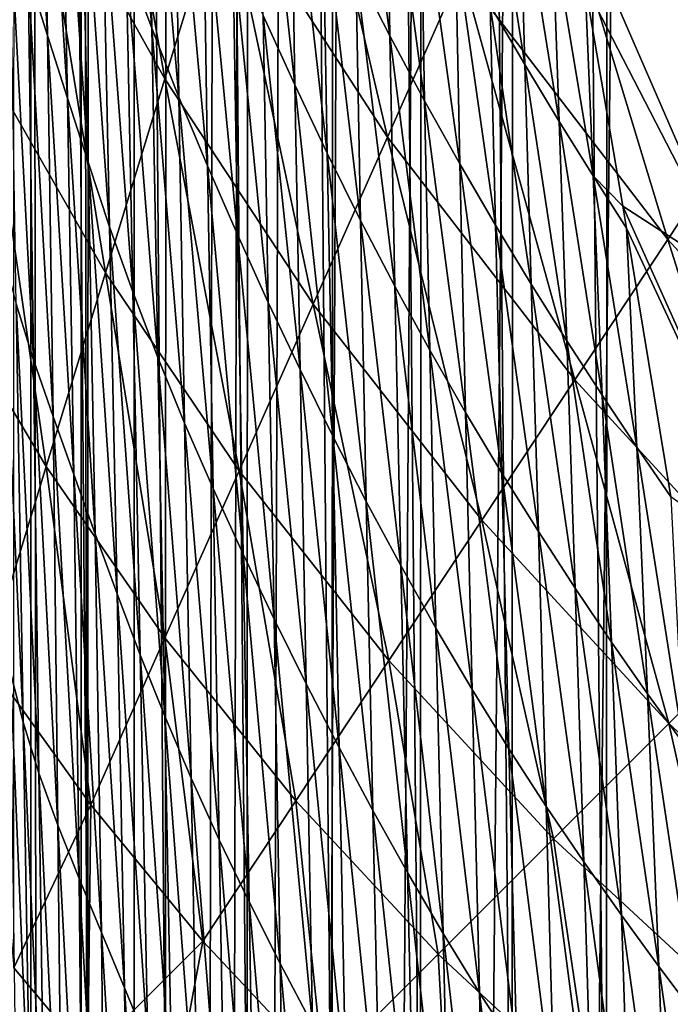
# Model space of a CAD drawing. Header units: metres. Extents: x -23 to 23, y -199 to 23.
# Tile 39 of 112: x -20.69 to -17.97, y -19.15 to -15.04. Entities that reach past the tile are written whole.
import ezdxf

# ---------------------------------------------------------------- set-up
doc = ezdxf.new("R2010")
doc.units = ezdxf.units.M
doc.layers.add('solid_509541_180_SW0001', color=7, linetype='CONTINUOUS')

msp = doc.modelspace()

# ---------------------------------------------------------------- linework, layer by layer
at = {"layer": 'solid_509541_180_SW0001'}
for points in [[(-17.620922, 21.651768), (-17.834307, -21.525427), (-18.231327, 21.272379)], [(-18.231327, 21.272379), (-18.238865, -21.267349), (-18.624701, 20.997004)], [(-18.231327, 21.272379), (-17.834307, -21.525427), (-18.238865, -21.267349)], [(-18.624701, 20.997004), (-18.632523, -20.991266), (-19.005861, 20.704624)], [(-18.624701, 20.997004), (-18.238865, -21.267349), (-18.632523, -20.991266)], [(-19.005861, 20.704624), (-19.014036, -20.698032), (-19.374781, 20.395264)], [(-19.005861, 20.704624), (-18.632523, -20.991266), (-19.014036, -20.698032)], [(-19.374781, 20.395264), (-19.38341, -20.387638), (-19.729429, 20.070425)], [(-19.374781, 20.395264), (-19.014036, -20.698032), (-19.38341, -20.387638)], [(-19.729429, 20.070425), (-19.738308, -20.061901), (-20.069708, 19.730179)], [(-19.729429, 20.070425), (-19.38341, -20.387638), (-19.738308, -20.061901)], [(-20.069708, 19.730179), (-20.078621, -19.720907), (-20.394615, 19.375515)], [(-20.069708, 19.730179), (-19.738308, -20.061901), (-20.078621, -19.720907)], [(-20.394615, 19.375515), (-20.403206, -19.365856), (-20.704075, 19.006542)], [(-20.394615, 19.375515), (-20.078621, -19.720907), (-20.403206, -19.365856)], [(-20.704075, 19.006542), (-20.403206, -19.365856), (-20.712023, -18.996798)], [(-20.640867, -189, 242.902145), (-20.640867, -0.000121, 242.902145), (-20.829735, 0.00002, 242.784348)], [(-20.829735, -189, 242.784348), (-20.640867, -189, 242.902145), (-20.829735, 0.00002, 242.784348)], [(-20.430849, -189, 242.975174), (-20.430624, -0.000278, 242.975235), (-20.640867, -0.000121, 242.902145)], [(-20.640867, -189, 242.902145), (-20.430849, -189, 242.975174), (-20.640867, -0.000121, 242.902145)], [(-20.430849, -189, 242.975174), (-20.209421, -189, 243), (-20.430624, -0.000278, 242.975235)], [(-20.430624, -0.000278, 242.975235), (-20.209421, -189, 243), (-20.209421, -0.000428, 243)], [(-19.85832, -1.201108, 243), (-20.209421, -0.000428, 243), (-20.209421, -189, 243)], [(-19.749578, -2.397916, 243), (-19.85832, -1.201108, 243), (-20.209421, -189, 243)], [(-19.568743, -3.586129, 243), (-19.749578, -2.397916, 243), (-20.209421, -189, 243)], [(-19.316486, -4.761213, 243), (-19.568743, -3.586129, 243), (-20.209421, -189, 243)], [(19.316486, -4.761213, 243), (18.993776, -5.918785, 243), (-20.209421, -189, 243)], [(19.316486, -4.761213, 243), (-20.209421, -189, 243), (20.209421, -189, 243)], [(-18.993776, -5.918785, 243), (-19.316486, -4.761213, 243), (-20.209421, -189, 243)], [(18.993776, -5.918785, 243), (18.601791, -7.054702, 243), (-20.209421, -189, 243)], [(-18.601791, -7.054702, 243), (-18.993776, -5.918785, 243), (-20.209421, -189, 243)], [(18.601791, -7.054702, 243), (18.141941, -8.164902, 243), (-20.209421, -189, 243)], [(-18.141941, -8.164902, 243), (-18.601791, -7.054702, 243), (-20.209421, -189, 243)], [(18.141941, -8.164902, 243), (17.615858, -9.2454, 243), (-20.209421, -189, 243)], [(-17.615858, -9.2454, 243), (-18.141941, -8.164902, 243), (-20.209421, -189, 243)], [(17.615858, -9.2454, 243), (17.025412, -10.292294, 243), (-20.209421, -189, 243)], [(-17.025412, -10.292294, 243), (-17.615858, -9.2454, 243), (-20.209421, -189, 243)], [(17.025412, -10.292294, 243), (16.372877, -11.301532, 243), (-20.209421, -189, 243)], [(-16.372877, -11.301532, 243), (-17.025412, -10.292294, 243), (-20.209421, -189, 243)], [(16.372877, -11.301532, 243), (15.660671, -12.269428, 243), (-20.209421, -189, 243)], [(-15.660671, -12.269428, 243), (-16.372877, -11.301532, 243), (-20.209421, -189, 243)], [(15.660671, -12.269428, 243), (14.891361, -13.19253, 243), (-20.209421, -189, 243)], [(-14.891361, -13.19253, 243), (-15.660671, -12.269428, 243), (-20.209421, -189, 243)], [(14.891361, -13.19253, 243), (14.067702, -14.067531, 243), (-20.209421, -189, 243)], [(-14.067702, -14.067531, 243), (-14.891361, -13.19253, 243), (-20.209421, -189, 243)], [(-20.615107, -14.32806, 96.246002), (-21.064852, -13.364702, 96.246002), (-20.817907, -15.244808, 72.17849)], [(-20.673996, -13.374787, 231.824448), (-20.570488, -15.106827, 232.83075), (-20.651548, -14.849701, 233.20665)], [(-20.673996, -13.374787, 231.824448), (-20.596495, -13.650805, 231.441879), (-20.570488, -15.106827, 232.83075)], [(-17.433643, -15.055829, 210.127289), (-18.088179, -14.10367, 211.565643), (-18.25119, -13.372658, 209.27597)], [(-17.604458, -14.351897, 207.844574), (-17.433643, -15.055829, 210.127289), (-18.25119, -13.372658, 209.27597)], [(-20.412306, -13.411312, 120.313515), (-20.615107, -14.32806, 96.246002), (-20.081614, -15.287994, 96.246002)], [(-19.834169, -14.479237, 120.313515), (-20.412306, -13.411312, 120.313515), (-20.081614, -15.287994, 96.246002)], [(-20.263811, -13.537907, 228.32869), (-20.136066, -15.076426, 229.524811), (-20.242712, -14.788384, 229.909943)], [(-20.263811, -13.537907, 228.32869), (-20.15534, -13.838133, 227.937134), (-20.136066, -15.076426, 229.524811)], [(-20.596495, -13.650805, 231.441879), (-20.487295, -15.368808, 232.45517), (-20.570488, -15.106827, 232.83075)], [(-20.596495, -13.650805, 231.441879), (-20.516592, -13.931134, 231.05957), (-20.487295, -15.368808, 232.45517)], [(-19.586723, -13.67048, 144.381027), (-19.834169, -14.479237, 120.313515), (-19.152843, -15.531116, 120.313515)], [(-18.843472, -14.834689, 144.381027), (-19.586723, -13.67048, 144.381027), (-19.152843, -15.531116, 120.313515)], [(-20.15534, -13.838133, 227.937134), (-20.022364, -15.364327, 229.138657), (-20.136066, -15.076426, 229.524811)], [(-20.15534, -13.838133, 227.937134), (-20.040932, -14.137537, 227.544617), (-20.022364, -15.364327, 229.138657)], [(-19.296406, -13.909883, 221.512146), (-19.142115, -15.108166, 223.003799), (-19.283733, -14.829954, 223.405411)], [(-19.296406, -13.909883, 221.512146), (-19.15621, -14.189753, 221.107574), (-19.142115, -15.108166, 223.003799)], [(-20.516592, -13.931134, 231.05957), (-20.401728, -15.635054, 232.079803), (-20.487295, -15.368808, 232.45517)], [(-20.516592, -13.931134, 231.05957), (-20.432331, -14.214851, 230.677094), (-20.401728, -15.635054, 232.079803)], [(-19.686323, -13.95971, 224.607376), (-19.538967, -15.313375, 225.966705), (-19.670362, -15.024096, 226.362213)], [(-19.686323, -13.95971, 224.607376), (-19.555973, -14.25502, 224.207291), (-19.538967, -15.313375, 225.966705)], [(14.067702, -14.067531, 243), (13.192632, -14.891286, 243), (-20.209421, -189, 243)], [(-13.192632, -14.891286, 243), (-14.067702, -14.067531, 243), (-20.209421, -189, 243)], [(-17.239239, -15.943014, 212.310226), (-17.901398, -15.02616, 213.751404), (-18.088179, -14.10367, 211.565643)], [(-17.433643, -15.055829, 210.127289), (-17.239239, -15.943014, 212.310226), (-18.088179, -14.10367, 211.565643)], [(-20.040932, -14.137537, 227.544617), (-19.902767, -15.65142, 228.751556), (-20.022364, -15.364327, 229.138657)], [(-20.040932, -14.137537, 227.544617), (-19.921585, -14.435461, 227.15123), (-19.902767, -15.65142, 228.751556)], [(-18.5341, -14.138263, 168.448547), (-18.843472, -14.834689, 144.381027), (-17.982962, -15.958649, 144.381027)], [(-17.595011, -15.373204, 168.448547), (-18.5341, -14.138263, 168.448547), (-17.982962, -15.958649, 144.381027)], [(-17.280018, -14.69932, 192.516052), (-18.5341, -14.138263, 168.448547), (-17.595011, -15.373204, 168.448547)], [(-19.15621, -14.189753, 221.107574), (-18.997358, -15.379295, 222.601898), (-19.142115, -15.108166, 223.003799)], [(-19.15621, -14.189753, 221.107574), (-19.013462, -14.462109, 220.702835), (-18.997358, -15.379295, 222.601898)], [(-18.741955, -14.189425, 217.882813), (-18.579102, -15.228589, 219.489609), (-18.723917, -14.982017, 219.893631)], [(-18.741955, -14.189425, 217.882813), (-18.601814, -14.434957, 217.477676), (-18.579102, -15.228589, 219.489609)], [(-20.432331, -14.214851, 230.677094), (-20.31184, -15.904657, 231.704285), (-20.401728, -15.635054, 232.079803)], [(-20.432331, -14.214851, 230.677094), (-20.341463, -14.50092, 230.293991), (-20.31184, -15.904657, 231.704285)], [(-19.555973, -14.25502, 224.207291), (-19.403788, -15.598322, 225.570587), (-19.538967, -15.313375, 225.966705)], [(-19.555973, -14.25502, 224.207291), (-19.421757, -14.54534, 223.80661), (-19.403788, -15.598322, 225.570587)], [(-20.615107, -14.32806, 96.246002), (-20.817907, -15.244808, 72.17849), (-20.32906, -16.096752, 72.17849)], [(-20.081614, -15.287994, 96.246002), (-20.615107, -14.32806, 96.246002), (-20.32906, -16.096752, 72.17849)], [(-19.921585, -14.435461, 227.15123), (-19.778288, -15.937033, 228.363632), (-19.902767, -15.65142, 228.751556)], [(-19.921585, -14.435461, 227.15123), (-19.797947, -14.731216, 226.75708), (-19.778288, -15.937033, 228.363632)], [(-18.601814, -14.434957, 217.477676), (-18.435516, -15.465715, 219.086243), (-18.579102, -15.228589, 219.489609)], [(-18.601814, -14.434957, 217.477676), (-18.463257, -14.671195, 217.073242), (-18.435516, -15.465715, 219.086243)], [(-20.341463, -14.50092, 230.293991), (-20.215403, -16.1766, 231.32814), (-20.31184, -15.904657, 231.704285)], [(-20.341463, -14.50092, 230.293991), (-20.242712, -14.788384, 229.909943), (-20.215403, -16.1766, 231.32814)], [(-19.834169, -14.479237, 120.313515), (-20.081614, -15.287994, 96.246002), (-19.462215, -16.227543, 96.246002)], [(-19.152843, -15.531116, 120.313515), (-19.834169, -14.479237, 120.313515), (-19.462215, -16.227543, 96.246002)], [(-19.013462, -14.462109, 220.702835), (-18.850185, -15.6427, 222.199905), (-18.997358, -15.379295, 222.601898)], [(-19.013462, -14.462109, 220.702835), (-18.869036, -14.726371, 220.298111), (-18.850185, -15.6427, 222.199905)], [(-17.69243, -16.127081, 215.818527), (-18.326857, -14.897474, 216.668762), (-18.393538, -14.515258, 215.980728)], [(-17.901398, -15.02616, 213.751404), (-17.69243, -16.127081, 215.818527), (-18.393538, -14.515258, 215.980728)], [(-19.421757, -14.54534, 223.80661), (-19.264822, -15.878206, 225.17392), (-19.403788, -15.598322, 225.570587)], [(-19.421757, -14.54534, 223.80661), (-19.283733, -14.829954, 223.405411), (-19.264822, -15.878206, 225.17392)], [(-20.727739, -14.59752, 233.58252), (-20.630032, -16.459677, 234.405777), (-20.70241, -16.227081, 234.772064)], [(-20.727739, -14.59752, 233.58252), (-20.651548, -14.849701, 233.20665), (-20.630032, -16.459677, 234.405777)], [(-18.463257, -14.671195, 217.073242), (-18.293926, -15.693114, 218.683701), (-18.435516, -15.465715, 219.086243)], [(-18.463257, -14.671195, 217.073242), (-18.326857, -14.897474, 216.668762), (-18.293926, -15.693114, 218.683701)], [(-19.797947, -14.731216, 226.75708), (-19.649588, -16.220472, 227.97496), (-19.778288, -15.937033, 228.363632)], [(-19.797947, -14.731216, 226.75708), (-19.670362, -15.024096, 226.362213), (-19.649588, -16.220472, 227.97496)], [(-18.869036, -14.726371, 220.298111), (-18.701517, -15.89778, 221.798035), (-18.850185, -15.6427, 222.199905)], [(-18.869036, -14.726371, 220.298111), (-18.723917, -14.982017, 219.893631), (-18.701517, -15.89778, 221.798035)], [(-20.242712, -14.788384, 229.909943), (-20.111147, -16.449936, 230.95108), (-20.215403, -16.1766, 231.32814)], [(-20.242712, -14.788384, 229.909943), (-20.136066, -15.076426, 229.524811), (-20.111147, -16.449936, 230.95108)], [(-19.283733, -14.829954, 223.405411), (-19.122133, -16.152304, 224.776794), (-19.264822, -15.878206, 225.17392)], [(-19.283733, -14.829954, 223.405411), (-19.142115, -15.108166, 223.003799), (-19.122133, -16.152304, 224.776794)], [(-20.651548, -14.849701, 233.20665), (-20.547777, -16.696838, 234.038712), (-20.630032, -16.459677, 234.405777)], [(-20.651548, -14.849701, 233.20665), (-20.570488, -15.106827, 232.83075), (-20.547777, -16.696838, 234.038712)], [(-18.843472, -14.834689, 144.381027), (-19.152843, -15.531116, 120.313515), (-18.370913, -16.544094, 120.313515)], [(-17.982962, -15.958649, 144.381027), (-18.843472, -14.834689, 144.381027), (-18.370913, -16.544094, 120.313515)], [(13.192632, -14.891286, 243), (12.269317, -15.660772, 243), (-20.209421, -189, 243)], [(-12.269317, -15.660772, 243), (-13.192632, -14.891286, 243), (-20.209421, -189, 243)], [(-18.326857, -14.897474, 216.668762), (-18.170206, -15.818804, 218.146637), (-18.293926, -15.693114, 218.683701)], [(-17.69243, -16.127081, 215.818527), (-18.170206, -15.818804, 218.146637), (-18.326857, -14.897474, 216.668762)], [(-18.723917, -14.982017, 219.893631), (-18.55238, -16.143995, 221.396484), (-18.701517, -15.89778, 221.798035)], [(-18.723917, -14.982017, 219.893631), (-18.579102, -15.228589, 219.489609), (-18.55238, -16.143995, 221.396484)], [(-19.670362, -15.024096, 226.362213), (-19.517019, -16.501026, 227.585632), (-19.649588, -16.220472, 227.97496)], [(-19.670362, -15.024096, 226.362213), (-19.538967, -15.313375, 225.966705), (-19.517019, -16.501026, 227.585632)], [(-20.136066, -15.076426, 229.524811), (-19.999073, -16.723858, 230.572998), (-20.111147, -16.449936, 230.95108)], [(-20.136066, -15.076426, 229.524811), (-20.022364, -15.364327, 229.138657), (-19.999073, -16.723858, 230.572998)], [(-20.570488, -15.106827, 232.83075), (-20.460697, -16.938847, 233.671585), (-20.547777, -16.696838, 234.038712)], [(-20.570488, -15.106827, 232.83075), (-20.487295, -15.368808, 232.45517), (-20.460697, -16.938847, 233.671585)], [(-19.142115, -15.108166, 223.003799), (-18.975952, -16.419903, 224.379318), (-19.122133, -16.152304, 224.776794)], [(-19.142115, -15.108166, 223.003799), (-18.997358, -15.379295, 222.601898), (-18.975952, -16.419903, 224.379318)], [(-18.579102, -15.228589, 219.489609), (-18.403818, -16.380873, 220.995514), (-18.55238, -16.143995, 221.396484)], [(-18.579102, -15.228589, 219.489609), (-18.435516, -15.465715, 219.086243), (-18.403818, -16.380873, 220.995514)], [(-20.817907, -15.244808, 72.17849), (-21.020708, -16.161556, 48.110981), (-20.576504, -16.90551, 48.110981)], [(-20.32906, -16.096752, 72.17849), (-20.817907, -15.244808, 72.17849), (-20.576504, -16.90551, 48.110981)], [(-20.081614, -15.287994, 96.246002), (-20.32906, -16.096752, 72.17849), (-19.771587, -16.923969, 72.17849)], [(-19.462215, -16.227543, 96.246002), (-20.081614, -15.287994, 96.246002), (-19.771587, -16.923969, 72.17849)], [(-19.538967, -15.313375, 225.966705), (-19.380728, -16.777966, 227.195679), (-19.517019, -16.501026, 227.585632)], [(-19.538967, -15.313375, 225.966705), (-19.403788, -15.598322, 225.570587), (-19.380728, -16.777966, 227.195679)], [(-20.487295, -15.368808, 232.45517), (-20.371494, -17.185595, 233.304764), (-20.460697, -16.938847, 233.671585)], [(-20.487295, -15.368808, 232.45517), (-20.401728, -15.635054, 232.079803), (-20.371494, -17.185595, 233.304764)], [(-20.022364, -15.364327, 229.138657), (-19.880022, -16.997646, 230.193939), (-19.999073, -16.723858, 230.572998)], [(-20.022364, -15.364327, 229.138657), (-19.902767, -15.65142, 228.751556), (-19.880022, -16.997646, 230.193939)], [(-18.997358, -15.379295, 222.601898), (-18.826748, -16.680323, 223.981644), (-18.975952, -16.419903, 224.379318)], [(-18.997358, -15.379295, 222.601898), (-18.850185, -15.6427, 222.199905), (-18.826748, -16.680323, 223.981644)], [(-17.595011, -15.373204, 168.448547), (-17.982962, -15.958649, 144.381027), (-17.015648, -17.015648, 144.381027)], [(-18.435516, -15.465715, 219.086243), (-18.2568, -16.608028, 220.595322), (-18.403818, -16.380873, 220.995514)], [(-18.435516, -15.465715, 219.086243), (-18.293926, -15.693114, 218.683701), (-18.2568, -16.608028, 220.595322)], [(-19.152843, -15.531116, 120.313515), (-19.462215, -16.227543, 96.246002), (-18.758863, -17.129539, 96.246002)], [(-18.370913, -16.544094, 120.313515), (-19.152843, -15.531116, 120.313515), (-18.758863, -17.129539, 96.246002)], [(-19.403788, -15.598322, 225.570587), (-19.240746, -17.050556, 226.805191), (-19.380728, -16.777966, 227.195679)], [(-19.403788, -15.598322, 225.570587), (-19.264822, -15.878206, 225.17392), (-19.240746, -17.050556, 226.805191)], [(-20.401728, -15.635054, 232.079803), (-20.27994, -17.436502, 232.93811), (-20.371494, -17.185595, 233.304764)], [(-20.401728, -15.635054, 232.079803), (-20.31184, -15.904657, 231.704285), (-20.27994, -17.436502, 232.93811)], [(-19.902767, -15.65142, 228.751556), (-19.755156, -17.270632, 229.81398), (-19.880022, -16.997646, 230.193939)], [(-19.902767, -15.65142, 228.751556), (-19.778288, -15.937033, 228.363632), (-19.755156, -17.270632, 229.81398)], [(-18.850185, -15.6427, 222.199905), (-18.675272, -16.932905, 223.583954), (-18.826748, -16.680323, 223.981644)], [(-18.850185, -15.6427, 222.199905), (-18.701517, -15.89778, 221.798035), (-18.675272, -16.932905, 223.583954)], [(12.269317, -15.660772, 243), (11.301332, -16.373013, 243), (-20.209421, -189, 243)], [(-11.301332, -16.373013, 243), (-12.269317, -15.660772, 243), (-20.209421, -189, 243)], [(-18.293926, -15.693114, 218.683701), (-18.112127, -16.825171, 220.196075), (-18.2568, -16.608028, 220.595322)], [(-18.293926, -15.693114, 218.683701), (-18.154869, -15.910532, 218.281998), (-18.112127, -16.825171, 220.196075)], [(-18.170206, -15.818804, 218.146637), (-18.154869, -15.910532, 218.281998), (-18.293926, -15.693114, 218.683701)], [(-17.462952, -17.392715, 217.753662), (-18.154869, -15.910532, 218.281998), (-18.170206, -15.818804, 218.146637)], [(-17.69243, -16.127081, 215.818527), (-17.462952, -17.392715, 217.753662), (-18.170206, -15.818804, 218.146637)], [(-19.264822, -15.878206, 225.17392), (-19.097075, -17.318069, 226.414215), (-19.240746, -17.050556, 226.805191)], [(-19.264822, -15.878206, 225.17392), (-19.122133, -16.152304, 224.776794), (-19.097075, -17.318069, 226.414215)], [(-18.701517, -15.89778, 221.798035), (-18.522469, -17.177044, 223.186478), (-18.675272, -16.932905, 223.583954)], [(-18.701517, -15.89778, 221.798035), (-18.55238, -16.143995, 221.396484), (-18.522469, -17.177044, 223.186478)], [(-20.31184, -15.904657, 231.704285), (-20.184124, -17.690687, 232.571304), (-20.27994, -17.436502, 232.93811)], [(-20.31184, -15.904657, 231.704285), (-20.215403, -16.1766, 231.32814), (-20.184124, -17.690687, 232.571304)], [(-19.778288, -15.937033, 228.363632), (-19.625498, -17.542147, 229.433243), (-19.755156, -17.270632, 229.81398)], [(-19.778288, -15.937033, 228.363632), (-19.649588, -16.220472, 227.97496), (-19.625498, -17.542147, 229.433243)], [(-18.154869, -15.910532, 218.281998), (-17.970364, -17.032009, 219.797775), (-18.112127, -16.825171, 220.196075)], [(-17.462952, -17.392715, 217.753662), (-17.970364, -17.032009, 219.797775), (-18.154869, -15.910532, 218.281998)], [(-17.982962, -15.958649, 144.381027), (-18.370913, -16.544094, 120.313515), (-17.496756, -17.496756, 120.313515)], [(-17.015648, -17.015648, 144.381027), (-17.982962, -15.958649, 144.381027), (-17.496756, -17.496756, 120.313515)], [(-20.761042, -15.998945, 235.136948), (-20.672104, -17.972479, 235.763779), (-20.725519, -17.764822, 236.116852)], [(-20.761042, -15.998945, 235.136948), (-20.70241, -16.227081, 234.772064), (-20.672104, -17.972479, 235.763779)], [(-20.32906, -16.096752, 72.17849), (-20.576504, -16.90551, 48.110981), (-20.080959, -17.620396, 48.110981)], [(-19.771587, -16.923969, 72.17849), (-20.32906, -16.096752, 72.17849), (-20.080959, -17.620396, 48.110981)], [(-18.55238, -16.143995, 221.396484), (-18.369402, -17.412188, 222.789459), (-18.522469, -17.177044, 223.186478)], [(-18.55238, -16.143995, 221.396484), (-18.403818, -16.380873, 220.995514), (-18.369402, -17.412188, 222.789459)], [(-20.576504, -16.90551, 48.110981), (-21.020708, -16.161556, 48.110981), (-20.82395, -17.714268, 24.043468)], [(-20.215403, -16.1766, 231.32814), (-20.081856, -17.947155, 232.203918), (-20.184124, -17.690687, 232.571304)], [(-20.215403, -16.1766, 231.32814), (-20.111147, -16.449936, 230.95108), (-20.081856, -17.947155, 232.203918)], [(-19.122133, -16.152304, 224.776794), (-18.949793, -17.579779, 226.022842), (-19.097075, -17.318069, 226.414215)], [(-19.122133, -16.152304, 224.776794), (-18.975952, -16.419903, 224.379318), (-18.949793, -17.579779, 226.022842)], [(-19.649588, -16.220472, 227.97496), (-19.491709, -17.811499, 229.051819), (-19.625498, -17.542147, 229.433243)], [(-19.649588, -16.220472, 227.97496), (-19.517019, -16.501026, 227.585632), (-19.491709, -17.811499, 229.051819)], [(-20.70241, -16.227081, 234.772064), (-20.606686, -18.18516, 235.409439), (-20.672104, -17.972479, 235.763779)], [(-20.70241, -16.227081, 234.772064), (-20.630032, -16.459677, 234.405777), (-20.606686, -18.18516, 235.409439)], [(-19.462215, -16.227543, 96.246002), (-19.771587, -16.923969, 72.17849), (-19.146814, -17.714985, 72.17849)], [(-18.758863, -17.129539, 96.246002), (-19.462215, -16.227543, 96.246002), (-19.146814, -17.714985, 72.17849)], [(11.301332, -16.373013, 243), (10.292202, -17.025454, 243), (-20.209421, -189, 243)], [(-10.292202, -17.025454, 243), (-11.301332, -16.373013, 243), (-20.209421, -189, 243)], [(-18.403818, -16.380873, 220.995514), (-18.217144, -17.637857, 222.393112), (-18.369402, -17.412188, 222.789459)], [(-18.403818, -16.380873, 220.995514), (-18.2568, -16.608028, 220.595322), (-18.217144, -17.637857, 222.393112)], [(-18.975952, -16.419903, 224.379318), (-18.799133, -17.834976, 225.63121), (-18.949793, -17.579779, 226.022842)], [(-18.975952, -16.419903, 224.379318), (-18.826748, -16.680323, 223.981644), (-18.799133, -17.834976, 225.63121)], [(-20.630032, -16.459677, 234.405777), (-20.52779, -18.402178, 235.053772), (-20.606686, -18.18516, 235.409439)], [(-20.630032, -16.459677, 234.405777), (-20.547777, -16.696838, 234.038712), (-20.52779, -18.402178, 235.053772)], [(-20.111147, -16.449936, 230.95108), (-19.971895, -18.204985, 231.835648), (-20.081856, -17.947155, 232.203918)], [(-20.111147, -16.449936, 230.95108), (-19.999073, -16.723858, 230.572998), (-19.971895, -18.204985, 231.835648)], [(-19.517019, -16.501026, 227.585632), (-19.354149, -18.077978, 228.669769), (-19.491709, -17.811499, 229.051819)], [(-19.517019, -16.501026, 227.585632), (-19.380728, -16.777966, 227.195679), (-19.354149, -18.077978, 228.669769)], [(-18.370913, -16.544094, 120.313515), (-18.758863, -17.129539, 96.246002), (-17.977863, -17.977863, 96.246002)], [(-17.496756, -17.496756, 120.313515), (-18.370913, -16.544094, 120.313515), (-17.977863, -17.977863, 96.246002)], [(-18.2568, -16.608028, 220.595322), (-18.066692, -17.853661, 221.997681), (-18.217144, -17.637857, 222.393112)], [(-18.2568, -16.608028, 220.595322), (-18.112127, -16.825171, 220.196075), (-18.066692, -17.853661, 221.997681)], [(-20.547777, -16.696838, 234.038712), (-20.439199, -18.623627, 234.697342), (-20.52779, -18.402178, 235.053772)], [(-20.547777, -16.696838, 234.038712), (-20.460697, -16.938847, 233.671585), (-20.439199, -18.623627, 234.697342)], [(-18.826748, -16.680323, 223.981644), (-18.645582, -18.082975, 225.239471), (-18.799133, -17.834976, 225.63121)], [(-18.826748, -16.680323, 223.981644), (-18.675272, -16.932905, 223.583954), (-18.645582, -18.082975, 225.239471)], [(-19.999073, -16.723858, 230.572998), (-19.854248, -18.463381, 231.466431), (-19.971895, -18.204985, 231.835648)], [(-19.999073, -16.723858, 230.572998), (-19.880022, -16.997646, 230.193939), (-19.854248, -18.463381, 231.466431)], [(-19.380728, -16.777966, 227.195679), (-19.212971, -18.340864, 228.287186), (-19.354149, -18.077978, 228.669769)], [(-19.380728, -16.777966, 227.195679), (-19.240746, -17.050556, 226.805191), (-19.212971, -18.340864, 228.287186)], [(-18.112127, -16.825171, 220.196075), (-17.918875, -18.059303, 221.603333), (-18.066692, -17.853661, 221.997681)], [(-18.112127, -16.825171, 220.196075), (-17.970364, -17.032009, 219.797775), (-17.918875, -18.059303, 221.603333)], [(-20.576504, -16.90551, 48.110981), (-20.82395, -17.714268, 24.043468), (-20.390331, -18.316822, 24.043468)], [(-20.080959, -17.620396, 48.110981), (-20.576504, -16.90551, 48.110981), (-20.390331, -18.316822, 24.043468)], [(-19.771587, -16.923969, 72.17849), (-20.080959, -17.620396, 48.110981), (-19.534765, -18.300428, 48.110981)], [(-19.146814, -17.714985, 72.17849), (-19.771587, -16.923969, 72.17849), (-19.534765, -18.300428, 48.110981)], [(-20.460697, -16.938847, 233.671585), (-20.345844, -18.849754, 234.340851), (-20.439199, -18.623627, 234.697342)], [(-20.460697, -16.938847, 233.671585), (-20.371494, -17.185595, 233.304764), (-20.345844, -18.849754, 234.340851)], [(-18.675272, -16.932905, 223.583954), (-18.489902, -18.32312, 224.847824), (-18.645582, -18.082975, 225.239471)], [(-18.675272, -16.932905, 223.583954), (-18.522469, -17.177044, 223.186478), (-18.489902, -18.32312, 224.847824)], [(-19.880022, -16.997646, 230.193939), (-19.729753, -18.721642, 231.096283), (-19.854248, -18.463381, 231.466431)], [(-19.880022, -16.997646, 230.193939), (-19.755156, -17.270632, 229.81398), (-19.729753, -18.721642, 231.096283)], [(10.292202, -17.025454, 243), (9.245549, -17.61577, 243), (-20.209421, -189, 243)], [(-9.245549, -17.61577, 243), (-10.292202, -17.025454, 243), (-20.209421, -189, 243)], [(-19.240746, -17.050556, 226.805191), (-19.068213, -18.59943, 227.904129), (-19.212971, -18.340864, 228.287186)], [(-19.240746, -17.050556, 226.805191), (-19.097075, -17.318069, 226.414215), (-19.068213, -18.59943, 227.904129)], [(-18.758863, -17.129539, 96.246002), (-19.146814, -17.714985, 72.17849), (-18.458971, -18.458971, 72.17849)], [(-17.977863, -17.977863, 96.246002), (-18.758863, -17.129539, 96.246002), (-18.458971, -18.458971, 72.17849)], [(-20.371494, -17.185595, 233.304764), (-20.250372, -19.08045, 233.984634), (-20.345844, -18.849754, 234.340851)], [(-20.371494, -17.185595, 233.304764), (-20.27994, -17.436502, 232.93811), (-20.250372, -19.08045, 233.984634)], [(-18.522469, -17.177044, 223.186478), (-18.333063, -18.554806, 224.456497), (-18.489902, -18.32312, 224.847824)], [(-18.522469, -17.177044, 223.186478), (-18.369402, -17.412188, 222.789459), (-18.333063, -18.554806, 224.456497)], [(-19.755156, -17.270632, 229.81398), (-19.599566, -18.979101, 230.725311), (-19.729753, -18.721642, 231.096283)], [(-19.755156, -17.270632, 229.81398), (-19.625498, -17.542147, 229.433243), (-19.599566, -18.979101, 230.725311)], [(-19.097075, -17.318069, 226.414215), (-18.919888, -18.852955, 227.52066), (-19.068213, -18.59943, 227.904129)], [(-19.097075, -17.318069, 226.414215), (-18.949793, -17.579779, 226.022842), (-18.919888, -18.852955, 227.52066)], [(-18.369402, -17.412188, 222.789459), (-18.176136, -18.777475, 224.06575), (-18.333063, -18.554806, 224.456497)], [(-18.369402, -17.412188, 222.789459), (-18.217144, -17.637857, 222.393112), (-18.176136, -18.777475, 224.06575)], [(-20.27994, -17.436502, 232.93811), (-20.152565, -19.315147, 233.628571), (-20.250372, -19.08045, 233.984634)], [(-20.27994, -17.436502, 232.93811), (-20.184124, -17.690687, 232.571304), (-20.152565, -19.315147, 233.628571)], [(-17.496756, -17.496756, 120.313515), (-17.977863, -17.977863, 96.246002), (-17.129517, -18.758795, 96.246002)], [(-19.625498, -17.542147, 229.433243), (-19.464697, -19.235104, 230.353622), (-19.599566, -18.979101, 230.725311)], [(-19.625498, -17.542147, 229.433243), (-19.491709, -17.811499, 229.051819), (-19.464697, -19.235104, 230.353622)], [(-18.949793, -17.579779, 226.022842), (-18.768074, -19.100719, 227.136902), (-18.919888, -18.852955, 227.52066)], [(-18.949793, -17.579779, 226.022842), (-18.799133, -17.834976, 225.63121), (-18.768074, -19.100719, 227.136902)], [(-20.080959, -17.620396, 48.110981), (-20.390331, -18.316822, 24.043468), (-19.922716, -18.885874, 24.043468)], [(9.245549, -17.61577, 243), (8.165118, -18.141846, 243), (-20.209421, -189, 243)], [(-8.165118, -18.141846, 243), (-9.245549, -17.61577, 243), (-20.209421, -189, 243)], [(-19.534765, -18.300428, 48.110981), (-20.080959, -17.620396, 48.110981), (-19.922716, -18.885874, 24.043468)], [(-18.217144, -17.637857, 222.393112), (-18.02022, -18.990652, 223.675797), (-18.176136, -18.777475, 224.06575)], [(-18.217144, -17.637857, 222.393112), (-18.066692, -17.853661, 221.997681), (-18.02022, -18.990652, 223.675797)], [(-20.184124, -17.690687, 232.571304), (-20.050571, -19.552994, 233.272354), (-20.152565, -19.315147, 233.628571)], [(-20.184124, -17.690687, 232.571304), (-20.081856, -17.947155, 232.203918), (-20.050571, -19.552994, 233.272354)], [(-20.390331, -18.316822, 24.043468), (-20.82395, -17.714268, 24.043468), (-20.712023, -18.996798)], [(-19.146814, -17.714985, 72.17849), (-19.534765, -18.300428, 48.110981), (-18.940079, -18.940079, 48.110981)], [(-18.458971, -18.458971, 72.17849), (-19.146814, -17.714985, 72.17849), (-18.940079, -18.940079, 48.110981)], [(-20.725519, -17.764822, 236.116852), (-20.641319, -19.813606, 236.547562), (-20.700279, -19.628086, 236.888138)], [(-20.725519, -17.764822, 236.116852), (-20.672104, -17.972479, 235.763779), (-20.641319, -19.813606, 236.547562)], [(-19.491709, -17.811499, 229.051819), (-19.325809, -19.488966, 229.981323), (-19.464697, -19.235104, 230.353622)], [(-19.491709, -17.811499, 229.051819), (-19.354149, -18.077978, 228.669769), (-19.325809, -19.488966, 229.981323)], [(-18.799133, -17.834976, 225.63121), (-18.613018, -19.342026, 226.75296), (-18.768074, -19.100719, 227.136902)], [(-18.799133, -17.834976, 225.63121), (-18.645582, -18.082975, 225.239471), (-18.613018, -19.342026, 226.75296)], [(-18.066692, -17.853661, 221.997681), (-17.866323, -19.193941, 223.286865), (-18.02022, -18.990652, 223.675797)], [(-18.066692, -17.853661, 221.997681), (-17.918875, -18.059303, 221.603333), (-17.866323, -19.193941, 223.286865)], [(-20.081856, -17.947155, 232.203918), (-19.942265, -19.793034, 232.915604), (-20.050571, -19.552994, 233.272354)], [(-20.081856, -17.947155, 232.203918), (-19.971895, -18.204985, 231.835648), (-19.942265, -19.793034, 232.915604)], [(-20.672104, -17.972479, 235.763779), (-20.580433, -20.005802, 236.206879), (-20.641319, -19.813606, 236.547562)], [(-20.672104, -17.972479, 235.763779), (-20.606686, -18.18516, 235.409439), (-20.580433, -20.005802, 236.206879)], [(-17.977863, -17.977863, 96.246002), (-18.458971, -18.458971, 72.17849), (-17.71496, -19.146732, 72.17849)], [(-17.129517, -18.758795, 96.246002), (-17.977863, -17.977863, 96.246002), (-17.71496, -19.146732, 72.17849)], [(-19.354149, -18.077978, 228.669769), (-19.183268, -19.739994, 229.60849), (-19.325809, -19.488966, 229.981323)], [(-19.354149, -18.077978, 228.669769), (-19.212971, -18.340864, 228.287186), (-19.183268, -19.739994, 229.60849)], [(-18.645582, -18.082975, 225.239471), (-18.455212, -19.576197, 226.369034), (-18.613018, -19.342026, 226.75296)], [(-18.645582, -18.082975, 225.239471), (-18.489902, -18.32312, 224.847824), (-18.455212, -19.576197, 226.369034)], [(8.165118, -18.141846, 243), (7.054771, -18.601778, 243), (-20.209421, -189, 243)], [(-7.054771, -18.601778, 243), (-8.165118, -18.141846, 243), (-20.209421, -189, 243)], [(-20.606686, -18.18516, 235.409439), (-20.507849, -20.20281, 235.865005), (-20.580433, -20.005802, 236.206879)], [(-20.606686, -18.18516, 235.409439), (-20.52779, -18.402178, 235.053772), (-20.507849, -20.20281, 235.865005)], [(-19.971895, -18.204985, 231.835648), (-19.826441, -20.034374, 232.558044), (-19.942265, -19.793034, 232.915604)], [(-19.971895, -18.204985, 231.835648), (-19.854248, -18.463381, 231.466431), (-19.826441, -20.034374, 232.558044)], [(-20.390331, -18.316822, 24.043468), (-20.712023, -18.996798), (-20.403206, -19.365856)], [(-19.922716, -18.885874, 24.043468), (-20.390331, -18.316822, 24.043468), (-20.403206, -19.365856)], [(-19.534765, -18.300428, 48.110981), (-19.922716, -18.885874, 24.043468), (-19.421186, -19.421186, 24.043468)], [(-18.940079, -18.940079, 48.110981), (-19.534765, -18.300428, 48.110981), (-19.421186, -19.421186, 24.043468)], [(-19.212971, -18.340864, 228.287186), (-19.037226, -19.98748, 229.235184), (-19.183268, -19.739994, 229.60849)], [(-19.212971, -18.340864, 228.287186), (-19.068213, -18.59943, 227.904129), (-19.037226, -19.98748, 229.235184)], [(-18.489902, -18.32312, 224.847824), (-18.295424, -19.802584, 225.985306), (-18.455212, -19.576197, 226.369034)], [(-18.489902, -18.32312, 224.847824), (-18.333063, -18.554806, 224.456497), (-18.295424, -19.802584, 225.985306)], [(-20.52779, -18.402178, 235.053772), (-20.422153, -20.403969, 235.521866), (-20.507849, -20.20281, 235.865005)], [(-20.52779, -18.402178, 235.053772), (-20.439199, -18.623627, 234.697342), (-20.422153, -20.403969, 235.521866)], [(-19.854248, -18.463381, 231.466431), (-19.703119, -20.276245, 232.1996), (-19.826441, -20.034374, 232.558044)], [(-19.854248, -18.463381, 231.466431), (-19.729753, -18.721642, 231.096283), (-19.703119, -20.276245, 232.1996)], [(-18.458971, -18.458971, 72.17849), (-18.940079, -18.940079, 48.110981), (-18.300404, -19.534672, 48.110981)], [(-17.71496, -19.146732, 72.17849), (-18.458971, -18.458971, 72.17849), (-18.300404, -19.534672, 48.110981)], [(-18.333063, -18.554806, 224.456497), (-18.134626, -20.020584, 225.602005), (-18.295424, -19.802584, 225.985306)], [(-18.333063, -18.554806, 224.456497), (-18.176136, -18.777475, 224.06575), (-18.134626, -20.020584, 225.602005)], [(7.054771, -18.601778, 243), (5.918605, -18.993841, 243), (-20.209421, -189, 243)], [(-5.918605, -18.993841, 243), (-7.054771, -18.601778, 243), (-20.209421, -189, 243)], [(-19.068213, -18.59943, 227.904129), (-18.887732, -20.230717, 228.861496), (-19.037226, -19.98748, 229.235184)], [(-19.068213, -18.59943, 227.904129), (-18.919888, -18.852955, 227.52066), (-18.887732, -20.230717, 228.861496)], [(-20.439199, -18.623627, 234.697342), (-20.327011, -20.609352, 235.177994), (-20.422153, -20.403969, 235.521866)], [(-20.439199, -18.623627, 234.697342), (-20.345844, -18.849754, 234.340851), (-20.327011, -20.609352, 235.177994)], [(-19.729753, -18.721642, 231.096283), (-19.573122, -20.517963, 231.840302), (-19.703119, -20.276245, 232.1996)], [(-19.729753, -18.721642, 231.096283), (-19.599566, -18.979101, 230.725311), (-19.573122, -20.517963, 231.840302)], [(-18.176136, -18.777475, 224.06575), (-17.973906, -20.229654, 225.219406), (-18.134626, -20.020584, 225.602005)], [(-18.176136, -18.777475, 224.06575), (-18.02022, -18.990652, 223.675797), (-17.973906, -20.229654, 225.219406)], [(-20.345844, -18.849754, 234.340851), (-20.227188, -20.819193, 234.834061), (-20.327011, -20.609352, 235.177994)], [(-20.345844, -18.849754, 234.340851), (-20.250372, -19.08045, 233.984634), (-20.227188, -20.819193, 234.834061)], [(-18.919888, -18.852955, 227.52066), (-18.734802, -20.468994, 228.487488), (-18.887732, -20.230717, 228.861496)], [(-18.919888, -18.852955, 227.52066), (-18.768074, -19.100719, 227.136902), (-18.734802, -20.468994, 228.487488)], [(-19.922716, -18.885874, 24.043468), (-20.403206, -19.365856), (-20.078621, -19.720907)], [(-19.421186, -19.421186, 24.043468), (-19.922716, -18.885874, 24.043468), (-20.078621, -19.720907)], [(-19.599566, -18.979101, 230.725311), (-19.437588, -20.758883, 231.48027), (-19.573122, -20.517963, 231.840302)], [(-19.599566, -18.979101, 230.725311), (-19.464697, -19.235104, 230.353622), (-19.437588, -20.758883, 231.48027)], [(-18.940079, -18.940079, 48.110981), (-19.421186, -19.421186, 24.043468), (-18.885849, -19.922609, 24.043468)], [(-18.300404, -19.534672, 48.110981), (-18.940079, -18.940079, 48.110981), (-18.885849, -19.922609, 24.043468)], [(5.918605, -18.993841, 243), (4.76099, -19.316536, 243), (-20.209421, -189, 243)], [(-4.76099, -19.316536, 243), (-5.918605, -18.993841, 243), (-20.209421, -189, 243)], [(-18.02022, -18.990652, 223.675797), (-17.814358, -20.429317, 224.837738), (-17.973906, -20.229654, 225.219406)], [(-18.02022, -18.990652, 223.675797), (-17.866323, -19.193941, 223.286865), (-17.814358, -20.429317, 224.837738)], [(-20.250372, -19.08045, 233.984634), (-20.125244, -21.033377, 234.490356), (-20.227188, -20.819193, 234.834061)], [(-20.250372, -19.08045, 233.984634), (-20.152565, -19.315147, 233.628571), (-20.125244, -21.033377, 234.490356)], [(-18.768074, -19.100719, 227.136902), (-18.578527, -20.701614, 228.113297), (-18.734802, -20.468994, 228.487488)], [(-18.768074, -19.100719, 227.136902), (-18.613018, -19.342026, 226.75296), (-18.578527, -20.701614, 228.113297)], [(-17.71496, -19.146732, 72.17849), (-18.300404, -19.534672, 48.110981), (-17.620399, -20.080843, 48.110981)]]:
    msp.add_3dface(points, dxfattribs=at)

doc.saveas('drawing.dxf')
